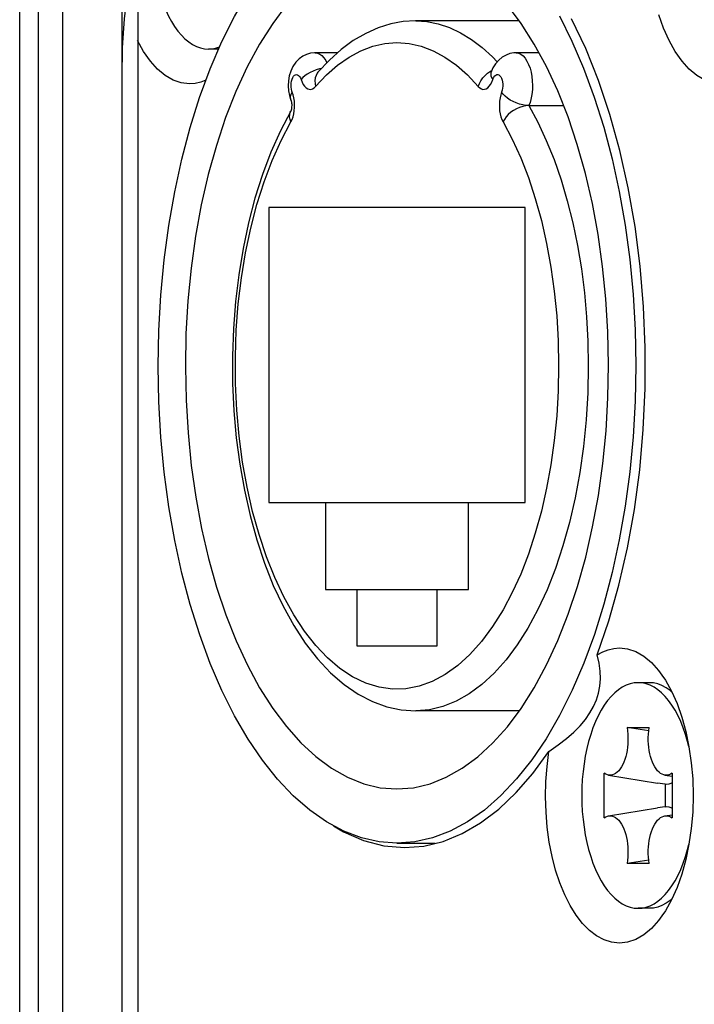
# Model space of a CAD drawing. Extents: x 0 to 420, y 0 to 297.
# Tile 6 of 116: x 79.42 to 82.53, y 82.18 to 86.72. Entities that reach past the tile are written whole.
import ezdxf

# ---------------------------------------------------------------- set-up
doc = ezdxf.new("R2010")
doc.units = 0
doc.header["$LTSCALE"] = 23.1
doc.layers.get('0').update_dxf_attribs({"linetype": 'CONTINUOUS'})

msp = doc.modelspace()

# ---------------------------------------------------------------- linework, layer by layer
at = {"color": 7, "linetype": 'CONTINUOUS'}
for p, q in [((79.4174, 74.6108), (79.4174, 88.8379)), ((79.504, 74.6086), (79.504, 88.8402)), ((79.616, 76.2844), (79.616, 87.1644)), ((79.8892, 76.2844), (79.8892, 87.1644)), ((79.9624, 87.0453), (79.9624, 76.4034)), ((81.7196, 86.7144), (81.2412, 86.7144)), ((79.9884, 86.5727), (79.96, 86.6236)), ((80.3338, 86.5844), (80.287, 86.5844)), ((80.8819, 86.5672), (80.7796, 86.5672)), ((81.8106, 86.5672), (81.7052, 86.5672)), ((81.5865, 86.4822), (81.5933, 86.4857)), ((81.589, 86.4751), (81.5882, 86.4728)), ((81.5976, 86.4444), (81.5989, 86.4482)), ((80.6734, 86.3862), (80.672, 86.39)), ((81.764, 86.3242), (81.9234, 86.3242)), ((80.5658, 85.8544), (80.5658, 84.4944)), ((81.7458, 85.8544), (80.5658, 85.8544)), ((81.7458, 84.4944), (81.7458, 85.8544)), ((80.5658, 84.4944), (81.7458, 84.4944)), ((80.8258, 84.4944), (80.8258, 84.0944)), ((81.4858, 84.0944), (81.4858, 84.4944)), ((80.8258, 84.0944), (81.4858, 84.0944)), ((80.9708, 84.0944), (80.9708, 83.8344)), ((81.3408, 83.8344), (81.3408, 84.0944)), ((80.9708, 83.8344), (81.3408, 83.8344)), ((82.319, 83.6644), (82.267, 83.6644)), ((81.7196, 83.5344), (81.2424, 83.5344)), ((82.316, 83.4431), (82.2159, 83.4578)), ((82.2159, 83.4578), (82.3181, 83.4578)), ((82.1103, 83.0422), (82.1103, 83.2466)), ((82.1303, 83.2383), (82.3561, 83.2016)), ((82.3903, 83.2383), (82.4237, 83.2329)), ((82.4237, 83.2466), (82.4237, 83.0422)), ((82.3912, 83.1959), (82.3561, 83.2016)), ((82.3912, 83.1959), (82.3912, 83.0928)), ((82.3912, 83.0928), (82.3561, 83.0872)), ((82.1303, 83.0504), (82.3561, 83.0872)), ((82.3903, 83.0504), (82.4237, 83.0559)), ((81.1558, 82.9244), (81.3325, 82.9244)), ((82.316, 82.8457), (82.2159, 82.831)), ((82.3181, 82.831), (82.2159, 82.831)), ((82.4635, 82.8038), (82.4752, 82.8328)), ((82.319, 82.6244), (82.267, 82.6244))]:
    msp.add_line(p, q, dxfattribs=at)
for points in [[(80.027, 87.1044), (80.0277, 87.0672), (80.0297, 87.0304), (80.033, 86.9938), (80.0376, 86.9579), (80.0434, 86.9227), (80.0505, 86.8884), (80.0588, 86.8552), (80.0683, 86.8232), (80.0789, 86.7928), (80.0905, 86.7638), (80.1032, 86.7367), (80.1168, 86.7114), (80.1312, 86.6881), (80.1465, 86.6669), (80.1624, 86.648), (80.179, 86.6314), (80.1962, 86.6172), (80.2138, 86.6054), (80.2318, 86.5963), (80.25, 86.5897), (80.2685, 86.5857), (80.287, 86.5844)], [(79.963, 87.0472), (79.9455, 86.9852), (79.9303, 86.9215), (79.9176, 86.8565), (79.9072, 86.7905), (79.8992, 86.7239), (79.8936, 86.6572), (79.8903, 86.5907), (79.8892, 86.5244)], [(80.295, 86.4941), (80.3485, 86.6188), (80.4066, 86.7352), (80.4689, 86.8426)], [(80.6469, 86.7877), (80.5834, 86.703), (80.5229, 86.6077), (80.4662, 86.5029), (80.4139, 86.3896), (80.3662, 86.2685), (80.3236, 86.1404), (80.2861, 86.0061), (80.2542, 85.8664), (80.2278, 85.7223), (80.2071, 85.5747), (80.1924, 85.4244), (80.1836, 85.2724), (80.1808, 85.1195), (80.184, 84.9669), (80.1931, 84.8152), (80.2082, 84.6656), (80.229, 84.5187), (80.2555, 84.3757), (80.2875, 84.2372), (80.3249, 84.1041), (80.3674, 83.9771), (80.4147, 83.8572), (80.4667, 83.7448), (80.5231, 83.6409), (80.5832, 83.5461), (80.6463, 83.4618), (80.7124, 83.3876), (80.7817, 83.3237), (80.8535, 83.2705), (80.9272, 83.2287), (81.0026, 83.1986), (81.0786, 83.1805), (81.1558, 83.1744)], [(81.1558, 83.1744), (81.2323, 83.1804), (81.308, 83.1983), (81.3831, 83.2282), (81.4569, 83.2697), (81.5287, 83.3227), (81.5982, 83.3867), (81.6647, 83.461), (81.7281, 83.5457), (81.7886, 83.6411), (81.8454, 83.7459), (81.8977, 83.8592), (81.9453, 83.9803), (81.988, 84.1084), (82.0254, 84.2427), (82.0574, 84.3823), (82.0838, 84.5264), (82.1044, 84.6741), (82.1192, 84.8244), (82.128, 84.9764), (82.1308, 85.1292), (82.1276, 85.2819), (82.1184, 85.4335), (82.1034, 85.5832), (82.0826, 85.73), (82.056, 85.8731), (82.024, 86.0116), (81.9866, 86.1447), (81.9442, 86.2716), (81.8968, 86.3916), (81.8449, 86.5039), (81.7885, 86.6079), (81.7284, 86.7027), (81.6653, 86.787)], [(81.904, 86.7371), (81.9622, 86.6206), (82.0159, 86.4959), (82.0647, 86.3635), (82.1084, 86.2244), (82.1468, 86.0791), (82.1797, 85.9286), (82.2068, 85.7735), (82.2281, 85.6147), (82.2434, 85.4532), (82.2527, 85.2898), (82.2558, 85.1255), (82.2527, 84.9611), (82.2436, 84.7977), (82.2284, 84.6362), (82.2071, 84.4774), (82.18, 84.3222), (82.1472, 84.1715), (82.1089, 84.0262), (82.0653, 83.887)], [(82.0788, 83.7933), (82.1323, 83.9498), (82.1787, 84.1136), (82.2181, 84.2853), (82.25, 84.4632), (82.2743, 84.6458), (82.2907, 84.8318), (82.2992, 85.02), (82.2996, 85.209), (82.292, 85.3973), (82.2764, 85.5837), (82.2529, 85.7667), (82.2218, 85.9452), (82.1831, 86.1176), (82.1373, 86.2828), (82.0846, 86.4397), (82.0254, 86.587), (81.9602, 86.7237)], [(82.6504, 86.4244), (82.6121, 86.4287), (82.5748, 86.4414), (82.5381, 86.4626), (82.5029, 86.4917), (82.4695, 86.5286), (82.4384, 86.5727), (82.41, 86.6236), (82.3846, 86.6804), (82.3625, 86.7426)], [(81.241, 86.7144), (81.1848, 86.7109), (81.1269, 86.7002), (81.0691, 86.6822), (81.0116, 86.6566), (80.9546, 86.6233), (80.8987, 86.5822), (80.8444, 86.5336), (80.7919, 86.4774)], [(81.2424, 86.7144), (81.2937, 86.7111), (81.3459, 86.7008), (81.3977, 86.6837), (81.4489, 86.6598), (81.4991, 86.6292), (81.5482, 86.592), (81.596, 86.5485), (81.6173, 86.5255)], [(80.287, 86.5844), (80.3056, 86.5857), (80.324, 86.5897), (80.3382, 86.5948)], [(80.7811, 86.4122), (80.8309, 86.4652), (80.8822, 86.5102), (80.9351, 86.5475), (80.9892, 86.5766), (81.0442, 86.5976), (81.0998, 86.6102), (81.1558, 86.6144), (81.2117, 86.6102), (81.2673, 86.5976), (81.3224, 86.5766), (81.3765, 86.5475), (81.4294, 86.5102), (81.4807, 86.4652), (81.5304, 86.4122)], [(80.2004, 86.4244), (80.1621, 86.4287), (80.1248, 86.4414), (80.0881, 86.4626), (80.0529, 86.4917), (80.0195, 86.5286), (79.9884, 86.5727)], [(80.7796, 86.5672), (80.7761, 86.5671), (80.7581, 86.5651), (80.7396, 86.5599), (80.7215, 86.5512), (80.7046, 86.539), (80.6895, 86.5236), (80.6764, 86.5046), (80.6664, 86.4834), (80.6595, 86.4607), (80.6556, 86.4374), (80.6546, 86.4148), (80.6561, 86.3926), (80.6601, 86.3709), (80.667, 86.3495)], [(80.7796, 86.5672), (80.7895, 86.5659), (80.7996, 86.5618), (80.8095, 86.5548), (80.8192, 86.5446), (80.8281, 86.5316), (80.8332, 86.5216)], [(81.7051, 86.5672), (81.6949, 86.5667), (81.6765, 86.5635), (81.6586, 86.5571), (81.6412, 86.5475), (81.6245, 86.5339), (81.6099, 86.5169), (81.5981, 86.4973), (81.589, 86.4751)], [(81.7052, 86.5672), (81.716, 86.5656), (81.727, 86.5607), (81.7375, 86.5526), (81.7467, 86.5422), (81.7549, 86.5294), (81.7626, 86.5138), (81.7689, 86.4962), (81.7738, 86.4777), (81.7773, 86.4584), (81.7794, 86.438), (81.7802, 86.4172)], [(81.1558, 82.9244), (81.0733, 82.9306), (80.9917, 82.949), (80.9108, 82.9796), (80.8313, 83.0223), (80.7536, 83.0767), (80.6782, 83.1425), (80.6057, 83.2192), (80.5362, 83.3065), (80.47, 83.4043), (80.4076, 83.5116), (80.3494, 83.6281), (80.2957, 83.7529), (80.2469, 83.8852), (80.2031, 84.0244), (80.1648, 84.1697), (80.1319, 84.3202), (80.1048, 84.4753), (80.0835, 84.634), (80.0682, 84.7955), (80.0589, 84.9589), (80.0558, 85.1233), (80.0588, 85.2876), (80.068, 85.451), (80.0832, 85.6126), (80.1044, 85.7714), (80.1315, 85.9266), (80.1643, 86.0772), (80.2026, 86.2226), (80.2463, 86.3618), (80.295, 86.4941)], [(80.8081, 86.4948), (80.7987, 86.4928), (80.7836, 86.4883), (80.769, 86.4828), (80.7552, 86.4763), (80.7425, 86.469), (80.7312, 86.4611), (80.7216, 86.4529), (80.714, 86.4444)], [(80.672, 86.39), (80.6697, 86.399), (80.6684, 86.4083), (80.668, 86.418), (80.6685, 86.4277), (80.67, 86.4369), (80.6724, 86.4455), (80.6755, 86.4529), (80.6793, 86.4591), (80.6837, 86.4636), (80.6884, 86.4663), (80.6932, 86.4672), (80.6981, 86.4662), (80.7028, 86.4632), (80.7071, 86.4585), (80.7108, 86.4522), (80.714, 86.4444)], [(80.7919, 86.4774), (80.7887, 86.4734), (80.7829, 86.463), (80.7791, 86.4515), (80.7776, 86.4389), (80.7782, 86.4258), (80.7811, 86.4122)], [(81.5304, 86.4122), (81.5354, 86.4258), (81.5425, 86.4389), (81.5513, 86.4515), (81.5618, 86.463), (81.5736, 86.4734), (81.5865, 86.4822)], [(81.589, 86.4751), (81.588, 86.469), (81.5888, 86.4611), (81.5921, 86.4529), (81.5976, 86.4444)], [(81.5989, 86.4482), (81.6025, 86.4554), (81.6064, 86.4609), (81.6109, 86.4648), (81.6157, 86.4669), (81.6205, 86.467), (81.6253, 86.4654), (81.6298, 86.4618), (81.634, 86.4566), (81.6375, 86.4498), (81.6403, 86.4418), (81.6423, 86.4329), (81.6434, 86.4233), (81.6435, 86.4135), (81.6426, 86.4038), (81.6409, 86.3948), (81.6382, 86.3862)], [(80.2756, 86.4413), (80.2519, 86.4322), (80.2264, 86.4264), (80.2004, 86.4244)], [(80.714, 86.4444), (80.7187, 86.4321), (80.7241, 86.4216), (80.7303, 86.4129), (80.7371, 86.4061), (80.7443, 86.4014), (80.7518, 86.399), (80.7594, 86.3989), (80.7669, 86.4011), (80.7741, 86.4055), (80.7811, 86.4122)], [(81.5304, 86.4122), (81.5374, 86.4055), (81.5446, 86.4011), (81.5521, 86.3989), (81.5597, 86.399), (81.5672, 86.4014), (81.5745, 86.4061), (81.5812, 86.4129), (81.5875, 86.4216), (81.5929, 86.4321), (81.5976, 86.4444)], [(81.7802, 86.4172), (81.7797, 86.4007), (81.7783, 86.3843), (81.7761, 86.3682), (81.7729, 86.3527), (81.7689, 86.338), (81.764, 86.3242)], [(80.667, 86.3495), (80.665, 86.3581), (80.6655, 86.3671), (80.6683, 86.3765), (80.6734, 86.3862)], [(80.6809, 86.3597), (80.6777, 86.3734), (80.6734, 86.3862)], [(80.6802, 86.2856), (80.6826, 86.3), (80.6839, 86.3149), (80.684, 86.3301), (80.683, 86.3451), (80.6809, 86.3597)], [(81.6382, 86.3862), (81.6339, 86.3734), (81.6307, 86.3597), (81.6285, 86.3451), (81.6275, 86.3301), (81.6276, 86.3149), (81.6289, 86.3), (81.6313, 86.2856), (81.6348, 86.272), (81.6392, 86.2598), (81.6446, 86.2488)], [(81.764, 86.3242), (81.75, 86.325), (81.7353, 86.3273), (81.7204, 86.331), (81.7056, 86.3361), (81.6913, 86.3424), (81.6778, 86.3498), (81.6654, 86.3581), (81.6545, 86.3671), (81.6454, 86.3765), (81.6382, 86.3862)], [(80.667, 86.3495), (80.6676, 86.3476), (80.6685, 86.3446), (80.6693, 86.3406), (80.6701, 86.3356), (80.6706, 86.3299), (80.6707, 86.3239), (80.6705, 86.3179), (80.67, 86.3123), (80.6693, 86.3075), (80.6684, 86.3036), (80.6676, 86.3007), (80.667, 86.299), (80.6667, 86.2983), (80.6669, 86.2986)], [(81.764, 86.3242), (81.7501, 86.3233), (81.7357, 86.3205), (81.7211, 86.316), (81.7069, 86.3098), (81.6932, 86.3021), (81.6804, 86.2931), (81.6689, 86.283), (81.659, 86.2721), (81.6508, 86.2606), (81.6446, 86.2488)], [(81.764, 86.3242), (81.8054, 86.2469), (81.8439, 86.1639), (81.8794, 86.0756), (81.9117, 85.9825), (81.9405, 85.885), (81.9658, 85.7836), (81.9875, 85.679), (82.0053, 85.5715), (82.0193, 85.4617), (82.0293, 85.3502), (82.0354, 85.2376), (82.0374, 85.1244)], [(80.6669, 86.2986), (80.6188, 86.2077), (80.575, 86.11), (80.5357, 86.0062), (80.5011, 85.897), (80.4713, 85.7833), (80.4465, 85.6656), (80.4266, 85.5447), (80.4118, 85.4214), (80.4022, 85.2963), (80.3977, 85.1702), (80.3984, 85.0439), (80.4043, 84.918), (80.4154, 84.7935), (80.4315, 84.6709), (80.4527, 84.551), (80.4788, 84.4346), (80.5098, 84.3223), (80.5455, 84.2148), (80.5859, 84.1128), (80.6307, 84.0171), (80.6798, 83.9281), (80.7329, 83.8468), (80.7898, 83.7738), (80.8498, 83.7099), (80.9123, 83.6557), (80.9767, 83.6115), (81.0424, 83.5775), (81.1089, 83.5534), (81.1757, 83.5391), (81.2424, 83.5344)], [(80.6669, 86.2488), (80.6629, 86.2606), (80.661, 86.2721), (80.6615, 86.283), (80.6642, 86.2931), (80.6669, 86.2986)], [(80.6669, 86.2488), (80.6724, 86.2598), (80.6768, 86.272), (80.6802, 86.2856)], [(81.6446, 84), (81.5964, 83.923), (81.5456, 83.8546), (81.4917, 83.7945), (81.4356, 83.7435), (81.3776, 83.702), (81.3181, 83.6702), (81.2578, 83.6484), (81.1967, 83.6366), (81.1348, 83.635), (81.073, 83.6436), (81.0118, 83.6625), (80.9516, 83.6914), (80.8929, 83.7303), (80.836, 83.7786), (80.7814, 83.8362), (80.7295, 83.9024), (80.6805, 83.977), (80.6348, 84.0593), (80.5927, 84.1488), (80.5544, 84.2448), (80.5203, 84.3468), (80.4905, 84.454), (80.4651, 84.5657), (80.4445, 84.6812), (80.4287, 84.7999), (80.4178, 84.9207), (80.4119, 85.0431), (80.4111, 85.1662), (80.4154, 85.2891), (80.4247, 85.4108), (80.4389, 85.5297), (80.4579, 85.6459), (80.4818, 85.7593), (80.5104, 85.8686), (80.5434, 85.9729), (80.5807, 86.0716), (80.6218, 86.1634), (80.6669, 86.2488)], [(81.6446, 86.2488), (81.687, 86.169), (81.7259, 86.0836), (81.7614, 85.992), (81.7933, 85.8953), (81.8213, 85.794), (81.8453, 85.6886), (81.8651, 85.5799), (81.8806, 85.4684), (81.8918, 85.3549), (81.8985, 85.24), (81.9008, 85.1244), (81.8985, 85.0088), (81.8918, 84.8939), (81.8806, 84.7803), (81.8651, 84.6689), (81.8453, 84.5601), (81.8213, 84.4548), (81.7933, 84.3534), (81.7614, 84.2567), (81.7259, 84.1652), (81.687, 84.0797), (81.6446, 84)], [(82.0374, 85.1244), (82.0349, 84.9997), (82.0276, 84.8759), (82.0155, 84.7535), (81.9985, 84.6335), (81.977, 84.5165), (81.9509, 84.4032), (81.9204, 84.2943), (81.8858, 84.1906), (81.8472, 84.0926), (81.8049, 84.0009), (81.7592, 83.9162), (81.7102, 83.8389), (81.6584, 83.7695), (81.604, 83.7084), (81.5474, 83.6561), (81.4889, 83.6128), (81.4289, 83.5788), (81.3678, 83.5543), (81.3059, 83.5395), (81.2436, 83.5344)], [(82.0653, 83.887), (82.0166, 83.7547), (81.963, 83.63), (81.905, 83.5136), (81.8427, 83.4061)], [(82.0788, 83.7933), (82.1036, 83.8068), (82.1289, 83.8165), (82.1545, 83.8224), (82.1804, 83.8244)], [(82.1804, 83.8244), (82.2187, 83.82), (82.2561, 83.8073), (82.2927, 83.7862), (82.3279, 83.757), (82.3613, 83.7201), (82.3767, 83.6996)], [(81.856, 83.3477), (81.8988, 83.3776), (81.937, 83.4073), (81.9705, 83.4368), (81.9995, 83.4661), (82.0242, 83.4954), (82.0449, 83.5248), (82.0618, 83.5546), (82.075, 83.5849), (82.0846, 83.6161), (82.0906, 83.6484), (82.0931, 83.682), (82.092, 83.7172), (82.0872, 83.7543), (82.0788, 83.7933)], [(82.3767, 83.6996), (82.3924, 83.676), (82.4208, 83.6252), (82.4462, 83.5683), (82.4683, 83.5061), (82.4867, 83.4394), (82.5013, 83.3689), (82.5119, 83.2957), (82.5183, 83.2205), (82.5204, 83.1444), (82.5183, 83.0682), (82.5119, 82.993), (82.5013, 82.9198), (82.4867, 82.8493), (82.4683, 82.7826), (82.4462, 82.7204), (82.4208, 82.6636), (82.3924, 82.6127), (82.3767, 82.5892)], [(82.267, 83.6644), (82.2485, 83.663), (82.23, 83.6591), (82.2118, 83.6525), (82.1938, 83.6433), (82.1762, 83.6316), (82.159, 83.6174), (82.1424, 83.6008), (82.1265, 83.5818), (82.1112, 83.5607), (82.0968, 83.5374), (82.0832, 83.5121), (82.0705, 83.4849), (82.0589, 83.456), (82.0483, 83.4255), (82.0388, 83.3936), (82.0305, 83.3604), (82.0234, 83.3261), (82.0176, 83.2909), (82.013, 83.2549), (82.0097, 83.2184), (82.0077, 83.1816), (82.007, 83.1444)], [(82.4752, 83.456), (82.4635, 83.4849), (82.4509, 83.5121), (82.4373, 83.5374), (82.4228, 83.5607), (82.4076, 83.5818), (82.3916, 83.6008), (82.375, 83.6174), (82.3579, 83.6316), (82.3403, 83.6433), (82.3223, 83.6525), (82.304, 83.6591), (82.2856, 83.663), (82.267, 83.6644)], [(82.4228, 83.6207), (82.414, 83.6284), (82.3956, 83.6413), (82.3768, 83.6513), (82.3577, 83.6586), (82.3384, 83.6629), (82.319, 83.6644)], [(82.2159, 83.4578), (82.2181, 83.4429), (82.2195, 83.4278), (82.2202, 83.4124), (82.2202, 83.397), (82.2195, 83.3817), (82.2181, 83.3666), (82.216, 83.3517), (82.2132, 83.3372), (82.2098, 83.3234), (82.2058, 83.3104), (82.2011, 83.298), (82.1959, 83.2866), (82.1902, 83.2762), (82.184, 83.2668), (82.1775, 83.2588), (82.1706, 83.2519), (82.1634, 83.2464), (82.1559, 83.2421), (82.1484, 83.2393), (82.1407, 83.2379), (82.133, 83.238), (82.1303, 83.2383)], [(82.3903, 83.2383), (82.3857, 83.2393), (82.3781, 83.2421), (82.3707, 83.2464), (82.3634, 83.2519), (82.3566, 83.2588), (82.35, 83.2668), (82.3438, 83.2762), (82.3381, 83.2866), (82.3329, 83.298), (82.3283, 83.3104), (82.3242, 83.3234), (82.3208, 83.3372), (82.318, 83.3517), (82.3159, 83.3666), (82.3145, 83.3817), (82.3138, 83.397), (82.3138, 83.4124), (82.3146, 83.4278), (82.316, 83.4429), (82.3181, 83.4578)], [(82.501, 83.3704), (82.4952, 83.3936), (82.4857, 83.4255), (82.4752, 83.456)], [(81.8427, 83.4061), (81.7766, 83.3083), (81.7071, 83.2207), (81.6345, 83.1437), (81.559, 83.0775), (81.4811, 83.0228), (81.4013, 82.9799), (81.3202, 82.9491), (81.2384, 82.9306), (81.1558, 82.9244)], [(81.1904, 82.9044), (81.2799, 82.9116), (81.3681, 82.933), (81.4555, 82.9687), (81.5412, 83.0182), (81.6246, 83.0813), (81.7052, 83.1576), (81.7823, 83.2463), (81.856, 83.3477)], [(82.1804, 82.4644), (82.1449, 82.4681), (82.1101, 82.4791), (82.0759, 82.4973), (82.0428, 82.5226), (82.0112, 82.5546), (81.9815, 82.5929), (81.9539, 82.6373), (81.9288, 82.6871), (81.9064, 82.7419), (81.8869, 82.801), (81.8707, 82.8639), (81.8578, 82.9298), (81.8484, 82.998), (81.8426, 83.0678), (81.8404, 83.1385), (81.842, 83.2092), (81.8471, 83.2788), (81.856, 83.3477)], [(82.1303, 83.2383), (82.1253, 83.2394), (82.1178, 83.2423), (82.1103, 83.2466)], [(82.4237, 83.2466), (82.4163, 83.2423), (82.4087, 83.2394), (82.4011, 83.238), (82.3933, 83.2379), (82.3903, 83.2383)], [(82.4237, 83.2028), (82.4173, 83.1997), (82.4087, 83.197), (82.4, 83.1957), (82.3912, 83.1959)], [(82.007, 83.1444), (82.0077, 83.1072), (82.0097, 83.0704), (82.013, 83.0338), (82.0176, 82.9979), (82.0234, 82.9627), (82.0305, 82.9284), (82.0388, 82.8952), (82.0483, 82.8632), (82.0589, 82.8328), (82.0705, 82.8038), (82.0832, 82.7767), (82.0968, 82.7514), (82.1112, 82.7281), (82.1265, 82.7069), (82.1424, 82.688), (82.159, 82.6714), (82.1762, 82.6572), (82.1938, 82.6454), (82.2118, 82.6363), (82.23, 82.6297), (82.2485, 82.6257), (82.267, 82.6244)], [(82.3912, 83.0928), (82.4, 83.093), (82.4087, 83.0918), (82.4173, 83.0891), (82.4237, 83.0859)], [(82.1103, 83.0422), (82.1178, 83.0464), (82.1253, 83.0493), (82.1303, 83.0504)], [(82.1303, 83.0504), (82.133, 83.0508), (82.1407, 83.0508), (82.1484, 83.0494), (82.1559, 83.0466), (82.1634, 83.0424), (82.1706, 83.0368), (82.1775, 83.03), (82.184, 83.0219), (82.1902, 83.0126), (82.1959, 83.0022), (82.2011, 82.9907), (82.2058, 82.9784), (82.2098, 82.9653), (82.2132, 82.9515), (82.216, 82.9371), (82.2181, 82.9222), (82.2195, 82.9071), (82.2202, 82.8918), (82.2202, 82.8763), (82.2195, 82.8609), (82.2181, 82.8458), (82.2159, 82.831)], [(82.3181, 82.831), (82.316, 82.8458), (82.3146, 82.8609), (82.3138, 82.8763), (82.3138, 82.8918), (82.3145, 82.9071), (82.3159, 82.9222), (82.318, 82.9371), (82.3208, 82.9515), (82.3242, 82.9653), (82.3283, 82.9784), (82.3329, 82.9907), (82.3381, 83.0022), (82.3438, 83.0126), (82.35, 83.0219), (82.3566, 83.03), (82.3634, 83.0368), (82.3707, 83.0424), (82.3781, 83.0466), (82.3857, 83.0494), (82.3903, 83.0504)], [(82.3903, 83.0504), (82.3933, 83.0508), (82.4011, 83.0508), (82.4087, 83.0493), (82.4163, 83.0464), (82.4237, 83.0422)], [(80.863, 83.0053), (80.9099, 82.9765), (81.0023, 82.9365), (81.0957, 82.9125), (81.1904, 82.9044)], [(82.4752, 82.8328), (82.4857, 82.8632), (82.4952, 82.8952), (82.501, 82.9184)], [(82.267, 82.6244), (82.2856, 82.6257), (82.304, 82.6297), (82.3223, 82.6363), (82.3403, 82.6454), (82.3579, 82.6572), (82.375, 82.6714), (82.3916, 82.688), (82.4076, 82.7069), (82.4228, 82.7281), (82.4373, 82.7514), (82.4509, 82.7767), (82.4635, 82.8038)], [(82.4228, 82.668), (82.414, 82.6603), (82.3956, 82.6475), (82.3768, 82.6374), (82.3577, 82.6302), (82.3384, 82.6258), (82.319, 82.6244)], [(82.3767, 82.5892), (82.3613, 82.5686), (82.3279, 82.5317), (82.2927, 82.5026), (82.2561, 82.4814), (82.2187, 82.4687), (82.1804, 82.4644)]]:
    msp.add_lwpolyline(points, dxfattribs=at)

doc.saveas('drawing.dxf')
